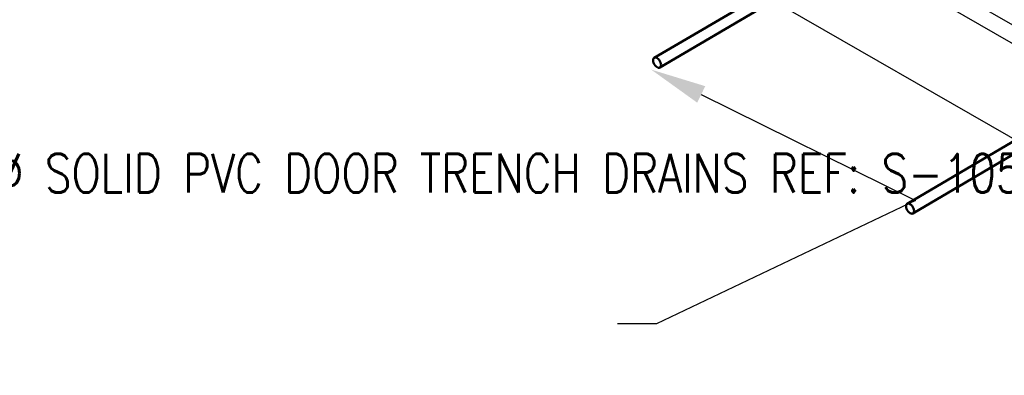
# Model space of a CAD drawing. Header units: inches. Extents: x 175 to 32888, y -1032 to 703.
# Tile 4 of 44: x 977 to 1281, y -242 to -132. Entities that reach past the tile are written whole.
import ezdxf
from ezdxf import colors
from ezdxf.entities.mleader import LeaderData, LeaderLine
from ezdxf.math import Vec2, Vec3

# ---------------------------------------------------------------- set-up
doc = ezdxf.new("R2010")
doc.units = ezdxf.units.IN
doc.header["$LTSCALE"] = 0.5
doc.header["$MEASUREMENT"] = 0
for name, color, linetype in [('M-SECT-PATT', 8, 'Continuous'), ('P-PIPE', 3, 'Continuous'), ('S-ANNO-DIMS', 1, 'Continuous')]:
    doc.layers.add(name, color=color, linetype=linetype)
doc.styles.add('Annotative', font='romans.shx', dxfattribs={"width": 0.8, "height": 0.125})

# ---------------------------------------------------------------- blocks, each defined once
blk = doc.blocks.new('Mechanical_Box_H_rvt-1-DRAINAGE ISOMETRIC')
at = {"layer": 'P-PIPE', "color": 90, "lineweight": 50}
for p, q in [((1205.85, -124.61), (1173.22, -143.84)), ((1175, -146.86), (1207.63, -127.62)), ((1284.02, -169.8), (1251.44, -189)), ((1253.22, -192.02), (1285.79, -172.82))]:
    blk.add_line(p, q, dxfattribs=at)
for points in [[(1174.09, -143.93, 0), (1173.77, -143.79, 0), (1173.48, -143.76, 0), (1173.22, -143.84, 0), (1173.03, -144.02, 0), (1172.91, -144.29, 0), (1172.87, -144.63, 0)], [(1172.87, -144.63, 0), (1172.92, -145.03, 0), (1173.04, -145.44, 0), (1173.24, -145.85, 0), (1173.5, -146.22, 0), (1173.8, -146.54, 0), (1174.12, -146.77, 0)], [(1175.34, -146.06, 0), (1175.3, -145.67, 0), (1175.17, -145.26, 0), (1174.97, -144.85, 0), (1174.71, -144.47, 0), (1174.41, -144.16, 0), (1174.09, -143.93, 0)], [(1174.12, -146.77, 0), (1174.44, -146.91, 0), (1174.74, -146.94, 0), (1174.99, -146.86, 0), (1175.19, -146.68, 0), (1175.31, -146.41, 0), (1175.34, -146.06, 0)], [(1252.32, -189.09, 0), (1252, -188.95, 0), (1251.7, -188.92, 0), (1251.44, -189, 0), (1251.25, -189.18, 0), (1251.13, -189.45, 0), (1251.09, -189.79, 0)], [(1251.09, -189.79, 0), (1251.14, -190.19, 0), (1251.26, -190.6, 0), (1251.46, -191.01, 0), (1251.72, -191.38, 0), (1252.02, -191.7, 0), (1252.34, -191.93, 0)], [(1253.57, -191.22, 0), (1253.52, -190.83, 0), (1253.39, -190.42, 0), (1253.19, -190.01, 0), (1252.94, -189.63, 0), (1252.64, -189.32, 0), (1252.32, -189.09, 0)], [(1252.34, -191.93, 0), (1252.66, -192.07, 0), (1252.96, -192.1, 0), (1253.21, -192.02, 0), (1253.41, -191.84, 0), (1253.53, -191.57, 0), (1253.57, -191.22, 0)]]:
    blk.add_polyline3d(points, dxfattribs=at)

msp = doc.modelspace()

# ---------------------------------------------------------------- linework, layer by layer
at = {"layer": 'M-SECT-PATT', "lineweight": -3}
for p, q in [((918.02, 71.9), (1541.69, -288.17)), ((1541.69, -317.56), (918.02, 42.51)), ((1532.19, -276.97), (985.92, 38.42))]:
    msp.add_line(p, q, dxfattribs=at)

# ---------------------------------------------------------------- block references
at = {"layer": 'P-PIPE', "lineweight": -3}
msp.add_blockref('Mechanical_Box_H_rvt-1-DRAINAGE ISOMETRIC', (0, 0), dxfattribs=at)

# ---------------------------------------------------------------- leaders
at = {"layer": 'S-ANNO-DIMS', "lineweight": -3}
ml = msp.add_multileader_mtext('Standard', dxfattribs=at)
ml.set_content('3" %%C SOLID PVC DOOR TRENCH DRAINS REF: S-105 FOR SPACING (TYP.)', color=2, style='Annotative')
ml.set_leader_properties()
ml.build(insert=Vec2(0, 0))
ml.multileader.update_dxf_attribs({"text_right_attachment_type": 3, "dogleg_length": 0.125, "arrow_head_size": 17.28, "scale": 96})
ctx = ml.context
ctx.base_point, ctx.scale, ctx.char_height, ctx.arrow_head_size, ctx.landing_gap_size, ctx.plane_origin = Vec3(939.53, -181.57), 96, 12, 17.28, 9, Vec3(912.66, -188.8)
ctx.right_attachment = 3
notes = []
notes.append((ctx, [(1, (1, 1, 0), (1173.87, -226.14), (-1, 0), 12, [(1, [(1172.27, -147.49), (1253.98, -188)], 0, [])])]))
ctx.mtext.insert, ctx.mtext.width, ctx.mtext.defined_height, ctx.mtext.flow_direction = Vec3(948.53, -173.57), 205.1291, 54.15, 5
for ctx, leaders in notes:
    for number, flags, end, landing, length, lines in leaders:
        leader = LeaderData()
        leader.index, (leader.has_last_leader_line, leader.has_dogleg_vector, leader.attachment_direction) = number, flags
        leader.last_leader_point, leader.dogleg_vector, leader.dogleg_length = Vec3(end), Vec3(landing), length
        for number, points, colour, breaks in lines:
            line = LeaderLine()
            line.index, line.vertices, line.color, line.breaks = number, Vec3.list(points), colors.encode_raw_color(colour), breaks
            leader.lines.append(line)
        ctx.leaders.append(leader)

doc.saveas('drawing.dxf')
